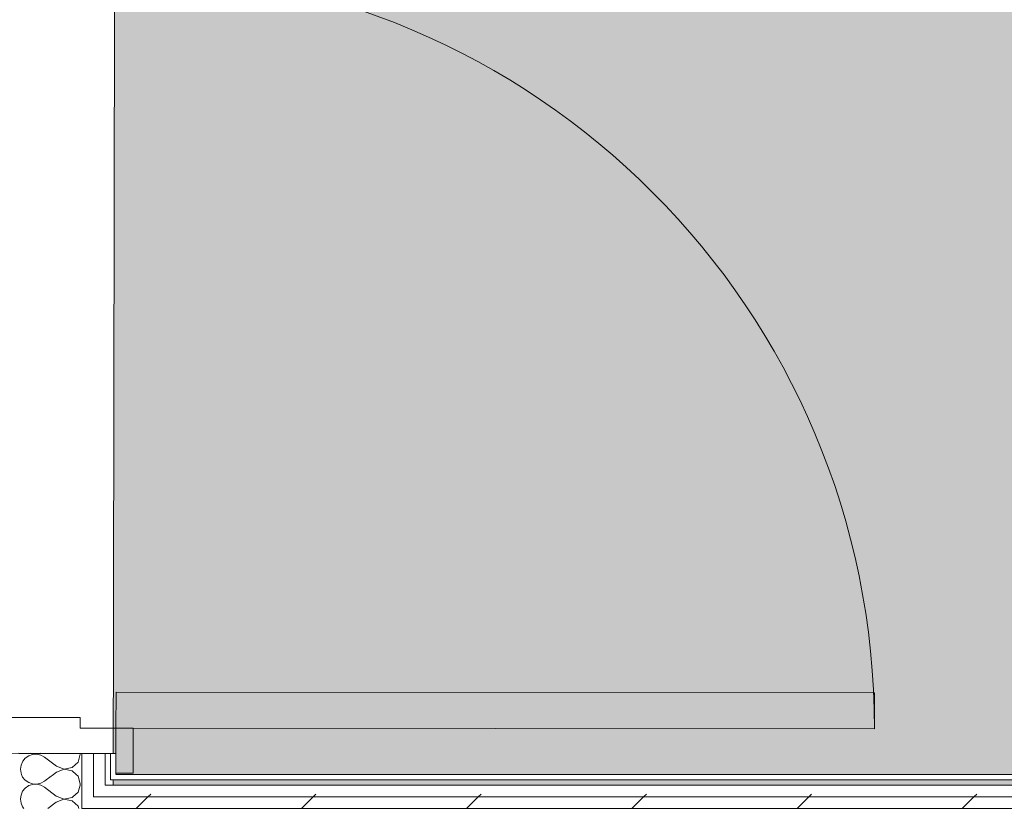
# Model space of a CAD drawing. Header units: millimetres. Extents: x -30280 to 19093, y -19247 to 4746.
# Tile 168 of 198: x -1662 to -567, y -16977 to -16098. Entities that reach past the tile are written whole.
import ezdxf

# ---------------------------------------------------------------- set-up
doc = ezdxf.new("R2010")
doc.units = ezdxf.units.MM
doc.header["$MEASUREMENT"] = 0
doc.linetypes.add('Wipeout_Contour', pattern=[1000, 0, -1000])
for name, color, linetype in [('Nuevo_08_E_Envans secs', 7, 'Continuous'), ('Nuevo_14_PAV_Soft Light Grey 0554', 7, 'Continuous'), ('Nuevo_Puertas Archicad', 7, 'Continuous')]:
    doc.layers.add(name, color=color, linetype=linetype)
doc.layers.add('Nuevo_08_E_Envans secs_Pluma_Nº__1', color=7, linetype='Continuous', lineweight=5)
doc.layers.add('Nuevo_Puertas Archicad_Pluma_Nº__1', color=7, linetype='Continuous', lineweight=5)
for name, color, linetype, lineweight, true_color in [('Nuevo_08_E_Envans secs_Pluma_Nº__102', 7, 'Continuous', 5, 0xcccccc), ('Nuevo_08_E_Envans secs_Pluma_Nº__171', 171, 'Continuous', 13, 0xaaaaff), ('Nuevo_08_E_Envans secs_Pluma_Nº__177', 7, 'Continuous', 15, 0xf7e046), ('Nuevo_14_PAV_Soft Light Grey 0554_Pluma_Nº__245', 7, 'Continuous', 13, 0xe8e8e8), ('Nuevo_Puertas Archicad_Pluma_Nº__3', 7, 'Continuous', 5, 0xa4a4a4)]:
    doc.layers.add(name, color=color, linetype=linetype, lineweight=lineweight, true_color=true_color)
pattern_1 = [(45, (0, 0), (-183.8478, 183.8478), [195, -65]), (45, (7e-14, 183.85), (-183.8478, 183.8478), [195, -65])]

# ---------------------------------------------------------------- blocks, each defined once
blk = doc.blocks.new('Forjado_1_1', base_point=(-28067.1, -1194.2))
at = {"layer": 'Nuevo_14_PAV_Soft Light Grey 0554_Pluma_Nº__245', "linetype": 'Continuous', "lineweight": 0, "true_color": 0xe8e8e8}
blk.add_hatch(color=254, dxfattribs=at).paths.add_polyline_path([(-28067.1, -1194.2), (-1631.1, -1193.6), (-1631.1, -6939), (-1556.1, -6939), (-1556.1, -7504), (-1616.3, -7504), (-1616, -11936), (-1564.9, -11936), (-1564.9, -12492), (-2024.1, -12492), (-2024.1, -12339), (-6997.4, -12339), (-6997.4, -12547.6), (-7503.4, -12547.6), (-7503.4, -12392), (-10667.8, -12392), (-10669.1, -13665), (-1552.9, -13674.6), (-1558.6, -16962.1), (375.4, -16966.2), (375.9, -16736), (1079.4, -16736), (1078.8, -17114.6), (2622.8, -17117), (2622.9, -17065.8), (5778.9, -17070.7), (5778.9, -16739), (6378.9, -16739), (6378.9, -12489), (5778.9, -12489), (5779.7, -11938.9), (5998.9, -11938.9), (5998.9, -7489), (5778.9, -7489), (5778.9, -6939), (5998.9, -6939), (5998.9, -1709), (5758.9, -1709), (5758.9, 1700.9), (-28050.8, 1700.9)])
at = {"layer": 'Nuevo_14_PAV_Soft Light Grey 0554_Pluma_Nº__245', "color": 254, "linetype": 'Continuous', "lineweight": 13, "true_color": 0xe8e8e8, "flags": 128}
blk.add_lwpolyline([(1079.4, -16736), (375.9, -16736), (375.4, -16966.2), (-1558.6, -16962.1), (-1552.9, -13674.6), (-10669.1, -13665), (-10667.8, -12392), (-7503.4, -12392), (-7503.4, -12547.6), (-6997.4, -12547.6), (-6997.4, -12339), (-2024.1, -12339), (-2024.1, -12492), (-1564.9, -12492), (-1564.9, -11936), (-1616, -11936), (-1616.3, -7504)], dxfattribs=at)
blk = doc.blocks.new('*X98')
at = {"layer": 'Nuevo_08_E_Envans secs_Pluma_Nº__102', "color": 254, "linetype": 'Continuous', "lineweight": 5, "true_color": 0xcccccc}
for p, q in [((-1661.3, -16963), (-1661.7, -16965.4)), ((-1661.7, -16965.4), (-1661, -16970)), ((-1661, -16970), (-1659.2, -16974.2)), ((-1621.7, -16968.8), (-1631.2, -16976)), ((-1613.2, -16965.5), (-1621.7, -16968.8)), ((-1619.5, -16963), (-1613.2, -16965.4)), ((-1613.2, -16965.4), (-1604.2, -16963.7)), ((-1604.2, -16967.2), (-1613.2, -16965.5)), ((-1604.2, -16963.7), (-1603.4, -16963)), ((-1597.5, -16973.4), (-1604.2, -16967.2)), ((-1596.8, -16976), (-1597.5, -16973.4)), ((-1659.2, -16974.2), (-1657.7, -16976))]:
    blk.add_line(p, q, dxfattribs=at)
blk = doc.blocks.new('*X99')
at = {"layer": 'Nuevo_08_E_Envans secs_Pluma_Nº__102', "color": 254, "linetype": 'Continuous', "lineweight": 5, "true_color": 0xcccccc}
for p, q in [((-1652.4, -16950.5), (-1656.2, -16953.1)), ((-1650.7, -16950), (-1652.4, -16950.5)), ((-1635, -16952.1), (-1638.9, -16950)), ((-1597.5, -16957.6), (-1595.3, -16950)), ((-1661, -16960.9), (-1661.3, -16963)), ((-1659.2, -16956.7), (-1661, -16960.9)), ((-1656.2, -16953.1), (-1659.2, -16956.7)), ((-1621.7, -16962.1), (-1635, -16952.1)), ((-1621.7, -16962.1), (-1619.5, -16963)), ((-1603.4, -16963), (-1597.5, -16957.6))]:
    blk.add_line(p, q, dxfattribs=at)
blk = doc.blocks.new('*X100')
at = {"layer": 'Nuevo_08_E_Envans secs_Pluma_Nº__102', "color": 254, "linetype": 'Continuous', "lineweight": 5, "true_color": 0xcccccc}
for p, q in [((-1656.6, -16944), (-1656.2, -16944.4)), ((-1656.2, -16944.4), (-1652.4, -16947)), ((-1652.4, -16947), (-1648.1, -16948.5)), ((-1648.1, -16949.1), (-1650.7, -16950)), ((-1648.1, -16948.5), (-1643.5, -16948.7)), ((-1643.5, -16948.9), (-1648.1, -16949.1)), ((-1643.5, -16948.7), (-1639, -16947.7)), ((-1639, -16949.9), (-1643.5, -16948.9)), ((-1639, -16947.7), (-1635, -16945.5)), ((-1638.9, -16950), (-1639, -16949.9)), ((-1633, -16944), (-1635, -16945.5)), ((-1595, -16948.8), (-1596.4, -16944)), ((-1595.3, -16950), (-1595, -16948.8))]:
    blk.add_line(p, q, dxfattribs=at)
blk = doc.blocks.new('*X101')
at = {"layer": 'Nuevo_08_E_Envans secs_Pluma_Nº__102', "color": 254, "linetype": 'Continuous', "lineweight": 5, "true_color": 0xcccccc}
for p, q in [((-1660.4, -16938), (-1659.2, -16940.9)), ((-1625, -16938), (-1633, -16944)), ((-1597.5, -16940.1), (-1599.7, -16938)), ((-1596.4, -16944), (-1597.5, -16940.1)), ((-1659.2, -16940.9), (-1656.6, -16944))]:
    blk.add_line(p, q, dxfattribs=at)
blk = doc.blocks.new('*X102')
at = {"layer": 'Nuevo_08_E_Envans secs_Pluma_Nº__102', "color": 254, "linetype": 'Continuous', "lineweight": 5, "true_color": 0xcccccc}
for p, q in [((-1652.4, -16917.2), (-1656.2, -16919.8)), ((-1648.1, -16915.7), (-1652.4, -16917.2)), ((-1650, -16914.5), (-1648.1, -16915.2)), ((-1648.1, -16915.2), (-1643.5, -16915.4)), ((-1643.5, -16915.5), (-1648.1, -16915.7)), ((-1643.5, -16915.4), (-1639.7, -16914.5)), ((-1639, -16916.6), (-1643.5, -16915.5)), ((-1635, -16918.8), (-1639, -16916.6)), ((-1597.5, -16924.3), (-1595, -16915.5)), ((-1595, -16915.5), (-1595.2, -16914.6)), ((-1661, -16927.6), (-1661.6, -16932.1)), ((-1659.1, -16923.3), (-1661, -16927.6)), ((-1656.2, -16919.8), (-1659.1, -16923.3)), ((-1621.6, -16928.8), (-1635, -16918.8)), ((-1621.6, -16928.8), (-1613.1, -16932.1)), ((-1604.2, -16930.4), (-1597.5, -16924.3)), ((-1661.6, -16932.1), (-1661, -16936.7)), ((-1661, -16936.7), (-1660.4, -16938)), ((-1621.6, -16935.5), (-1625, -16938)), ((-1613.1, -16932.2), (-1621.6, -16935.5)), ((-1613.1, -16932.1), (-1604.2, -16930.4)), ((-1604.2, -16933.9), (-1613.1, -16932.2)), ((-1599.7, -16938), (-1604.2, -16933.9))]:
    blk.add_line(p, q, dxfattribs=at)
blk = doc.blocks.new('Puerta 27_6')
at = {"layer": 'Nuevo_Puertas Archicad_Pluma_Nº__1', "color": 7, "linetype": 'Continuous', "lineweight": 5}
for p, q in [((382, 0), (382, 844)), ((382, 844), (422, 844)), ((422, 844), (422, 0)), ((-472, 0), (-472, 19)), ((-472, 19), (-422, 19)), ((-422, 19), (-422, 0)), ((422, 19), (472, 19)), ((422, 0), (422, 19)), ((472, 19), (472, 0)), ((-422, 0), (-472, 0)), ((-450, 0), (-472, 0)), ((-450, 0), (-472, 0)), ((-422, 0), (-450, 0)), ((-450, 0), (-450, -134)), ((-450, 0), (-450, -6)), ((-450, 0), (-450, -6)), ((-422, -40), (-422, 0)), ((422, 0), (382, 0)), ((472, 0), (422, 0)), ((450, 0), (422, 0)), ((422, 0), (422, -40)), ((450, -134), (450, 0)), ((450, 0), (450, -6)), ((450, 0), (450, -6)), ((450, 0), (472, 0)), ((450, 0), (472, 0)), ((-450, -6), (-450, -12)), ((-450, -6), (-450, -12)), ((450, -6), (450, -12)), ((450, -6), (450, -12)), ((-450, -12), (-450, -25)), ((-450, -12), (-450, -25)), ((450, -12), (450, -25)), ((450, -12), (450, -25)), ((-450, -25), (-450, -38)), ((-450, -25), (-450, -38)), ((450, -25), (450, -38)), ((450, -25), (450, -38)), ((-450, -38), (-450, -108)), ((-450, -38), (-450, -108)), ((-410, -40), (-422, -40)), ((-410, -134), (-410, -40)), ((422, -40), (410, -40)), ((410, -40), (410, -134)), ((450, -38), (450, -108)), ((450, -38), (450, -108)), ((-450, -108), (-450, -121)), ((-450, -108), (-450, -121)), ((450, -108), (450, -121)), ((450, -108), (450, -121)), ((-450, -121), (-450, -134)), ((-450, -121), (-450, -134)), ((450, -121), (450, -134)), ((450, -121), (450, -134)), ((-472, -153), (-472, -134)), ((-472, -134), (-422, -134)), ((-450, -134), (-472, -134)), ((-450, -134), (-472, -134)), ((-450, -134), (-410, -134)), ((-422, -134), (-422, -153)), ((410, -134), (450, -134)), ((422, -134), (472, -134)), ((422, -153), (422, -134)), ((450, -134), (472, -134)), ((450, -134), (472, -134)), ((472, -134), (472, -153)), ((-422, -153), (-472, -153)), ((472, -153), (422, -153))]:
    blk.add_line(p, q, dxfattribs=at)
at = {"layer": 'Nuevo_Puertas Archicad_Pluma_Nº__3', "color": 253, "linetype": 'Continuous', "lineweight": 5, "true_color": 0xa4a4a4}
blk.add_arc((422, 0), 844, 90, 180, dxfattribs=at)
blk = doc.blocks.new('Muro_61_1', base_point=(-1689.4, -17084))
at = {"layer": 'Nuevo_08_E_Envans secs', "color": 7, "lineweight": 20}
for name in ['*X99', '*X98']:
    blk.add_blockref(name, (0, 0), dxfattribs=at)
at = {"color": 254, "linetype": 'Wipeout_Contour', "lineweight": 0, "ltscale": 67991.451257}
blk.add_wipeout([(-1561.3, -16914.6), (-1561.3, -16938), (-1555.3, -16938), (-1555.3, -16914.6)], dxfattribs=at).dxf.layer = 'Nuevo_08_E_Envans secs'
at = {"layer": 'Nuevo_08_E_Envans secs_Pluma_Nº__171', "linetype": 'Continuous', "lineweight": 13, "true_color": 0xaaaaff}
h = blk.add_hatch(dxfattribs=at)
h.set_pattern_fill('Panellat_HPL_0001', color=161, style=0, pattern_type=2)
h.set_pattern_definition(pattern_1)
h.paths.add_polyline_path([(-1561.3, -16914.6), (-1561.3, -16938), (-1555.3, -16938), (-1555.3, -16914.6)])
at = {"layer": 'Nuevo_08_E_Envans secs_Pluma_Nº__1', "color": 7, "linetype": 'Continuous', "lineweight": 5}
for p, q in [((-1561.3, -16938), (-1561.3, -16914.6)), ((-1555.3, -16914.6), (-1561.3, -16914.6)), ((-1555.3, -16914.6), (-1555.3, -16936.6)), ((-1561.3, -16944), (-1561.3, -16938))]:
    blk.add_line(p, q, dxfattribs=at)
at = {"layer": 'Nuevo_08_E_Envans secs_Pluma_Nº__1', "color": 7, "linetype": 'Continuous', "lineweight": 5, "flags": 128}
blk.add_lwpolyline([(-1555.3, -16938), (-1555.3, -16914.6)], dxfattribs=at)
at = {"color": 254, "linetype": 'Wipeout_Contour', "lineweight": 0, "ltscale": 68122.256009}
blk.add_wipeout([(-1580.3, -16950), (-1593.3, -16950), (-1593.3, -16963), (-1580.3, -16963)], dxfattribs=at).dxf.layer = 'Nuevo_08_E_Envans secs'
at = {"layer": 'Nuevo_08_E_Envans secs_Pluma_Nº__177', "linetype": 'Continuous', "lineweight": 15, "true_color": 0xf7e046}
h = blk.add_hatch(dxfattribs=at)
h.set_pattern_fill('Panellat_HPL_0001', color=53, style=0, pattern_type=2)
h.set_pattern_definition(pattern_1)
h.paths.add_polyline_path([(-1580.3, -16950), (-1593.3, -16950), (-1593.3, -16963), (-1580.3, -16963)])
at = {"layer": 'Nuevo_08_E_Envans secs_Pluma_Nº__1', "color": 7, "linetype": 'Continuous', "lineweight": 5}
blk.add_line((-1593.3, -16976), (-1593.3, -16963), dxfattribs=at)
at = {"layer": 'Nuevo_08_E_Envans secs', "color": 7, "lineweight": 20}
blk.add_blockref('*X100', (0, 0), dxfattribs=at)
at = {"color": 254, "linetype": 'Wipeout_Contour', "lineweight": 0, "ltscale": 68084.418799}
blk.add_wipeout([(-1580.3, -16944), (-1593.3, -16944), (-1593.3, -16950), (-1580.3, -16950)], dxfattribs=at).dxf.layer = 'Nuevo_08_E_Envans secs'
at = {"layer": 'Nuevo_08_E_Envans secs_Pluma_Nº__177', "linetype": 'Continuous', "lineweight": 15, "true_color": 0xf7e046}
h = blk.add_hatch(dxfattribs=at)
h.set_pattern_fill('Panellat_HPL_0001', color=53, style=0, pattern_type=2)
h.set_pattern_definition(pattern_1)
h.paths.add_polyline_path([(-1580.3, -16944), (-1593.3, -16944), (-1593.3, -16950), (-1580.3, -16950)])
at = {"layer": 'Nuevo_08_E_Envans secs_Pluma_Nº__1', "color": 7, "linetype": 'Continuous', "lineweight": 5}
blk.add_line((-1593.3, -16963), (-1593.3, -16950), dxfattribs=at)
at = {"layer": 'Nuevo_08_E_Envans secs', "color": 7, "lineweight": 20}
blk.add_blockref('*X101', (0, 0), dxfattribs=at)
at = {"color": 254, "linetype": 'Wipeout_Contour', "lineweight": 0, "ltscale": 68079.590724}
blk.add_wipeout([(-1567.3, -16944), (-1580.3, -16944), (-1580.3, -16950), (-1567.3, -16950)], dxfattribs=at).dxf.layer = 'Nuevo_08_E_Envans secs'
at = {"layer": 'Nuevo_08_E_Envans secs_Pluma_Nº__177', "linetype": 'Continuous', "lineweight": 15, "true_color": 0xf7e046}
h = blk.add_hatch(dxfattribs=at)
h.set_pattern_fill('Panellat_HPL_0001', color=53, style=0, pattern_type=2)
h.set_pattern_definition(pattern_1)
h.paths.add_polyline_path([(-1567.3, -16944), (-1580.3, -16944), (-1580.3, -16950), (-1567.3, -16950)])
at = {"layer": 'Nuevo_08_E_Envans secs_Pluma_Nº__1', "color": 7, "linetype": 'Continuous', "lineweight": 5}
blk.add_line((-1580.3, -16963), (-1580.3, -16950), dxfattribs=at)
at = {"color": 254, "linetype": 'Wipeout_Contour', "lineweight": 0, "ltscale": 68060.521704}
blk.add_wipeout([(-1580.3, -16938), (-1593.3, -16938), (-1593.3, -16944), (-1580.3, -16944)], dxfattribs=at).dxf.layer = 'Nuevo_08_E_Envans secs'
at = {"layer": 'Nuevo_08_E_Envans secs_Pluma_Nº__177', "linetype": 'Continuous', "lineweight": 15, "true_color": 0xf7e046}
h = blk.add_hatch(dxfattribs=at)
h.set_pattern_fill('Panellat_HPL_0001', color=53, style=0, pattern_type=2)
h.set_pattern_definition(pattern_1)
h.paths.add_polyline_path([(-1580.3, -16938), (-1593.3, -16938), (-1593.3, -16944), (-1580.3, -16944)])
at = {"layer": 'Nuevo_08_E_Envans secs_Pluma_Nº__1', "color": 7, "linetype": 'Continuous', "lineweight": 5}
blk.add_line((-1593.3, -16950), (-1593.3, -16944), dxfattribs=at)
at = {"color": 254, "linetype": 'Wipeout_Contour', "lineweight": 0, "ltscale": 68055.691948}
blk.add_wipeout([(-1567.3, -16938), (-1580.3, -16938), (-1580.3, -16944), (-1567.3, -16944)], dxfattribs=at).dxf.layer = 'Nuevo_08_E_Envans secs'
at = {"layer": 'Nuevo_08_E_Envans secs_Pluma_Nº__177', "linetype": 'Continuous', "lineweight": 15, "true_color": 0xf7e046}
h = blk.add_hatch(dxfattribs=at)
h.set_pattern_fill('Panellat_HPL_0001', color=53, style=0, pattern_type=2)
h.set_pattern_definition(pattern_1)
h.paths.add_polyline_path([(-1567.3, -16938), (-1580.3, -16938), (-1580.3, -16944), (-1567.3, -16944)])
at = {"layer": 'Nuevo_08_E_Envans secs_Pluma_Nº__1', "color": 7, "linetype": 'Continuous', "lineweight": 5}
for p, q in [((-1580.3, -16950), (-1580.3, -16944)), ((-1567.3, -16950), (-1567.3, -16944))]:
    blk.add_line(p, q, dxfattribs=at)
at = {"color": 254, "linetype": 'Wipeout_Contour', "lineweight": 0, "ltscale": 67997.144378}
blk.add_wipeout([(-1580.3, -16938), (-1567.3, -16938), (-1567.3, -16914.6), (-1580.3, -16914.6)], dxfattribs=at).dxf.layer = 'Nuevo_08_E_Envans secs'
at = {"layer": 'Nuevo_08_E_Envans secs_Pluma_Nº__177', "linetype": 'Continuous', "lineweight": 15, "true_color": 0xf7e046}
h = blk.add_hatch(dxfattribs=at)
h.set_pattern_fill('Panellat_HPL_0001', color=53, style=0, pattern_type=2)
h.set_pattern_definition(pattern_1)
h.paths.add_polyline_path([(-1580.3, -16938), (-1567.3, -16938), (-1567.3, -16914.6), (-1580.3, -16914.6)])
at = {"layer": 'Nuevo_08_E_Envans secs_Pluma_Nº__1', "color": 7, "linetype": 'Continuous', "lineweight": 5}
for p, q in [((-1567.3, -16938), (-1567.3, -16914.6)), ((-1561.3, -16914.6), (-1567.3, -16914.6)), ((-1567.3, -16944), (-1567.3, -16938))]:
    blk.add_line(p, q, dxfattribs=at)
at = {"color": 254, "linetype": 'Wipeout_Contour', "lineweight": 0, "ltscale": 68001.959186}
blk.add_wipeout([(-1593.3, -16914.6), (-1593.3, -16938), (-1580.3, -16938), (-1580.3, -16914.6)], dxfattribs=at).dxf.layer = 'Nuevo_08_E_Envans secs'
at = {"layer": 'Nuevo_08_E_Envans secs_Pluma_Nº__177', "linetype": 'Continuous', "lineweight": 15, "true_color": 0xf7e046}
h = blk.add_hatch(dxfattribs=at)
h.set_pattern_fill('Panellat_HPL_0001', color=53, style=0, pattern_type=2)
h.set_pattern_definition(pattern_1)
h.paths.add_polyline_path([(-1593.3, -16914.6), (-1593.3, -16938), (-1580.3, -16938), (-1580.3, -16914.6)])
at = {"layer": 'Nuevo_08_E_Envans secs_Pluma_Nº__1', "color": 7, "linetype": 'Continuous', "lineweight": 5}
for p, q in [((-1593.3, -16914.6), (-1663.3, -16914.5)), ((-1593.3, -16938), (-1593.3, -16914.6)), ((-1580.3, -16914.6), (-1593.3, -16914.6)), ((-1580.3, -16938), (-1580.3, -16914.6)), ((-1567.3, -16914.6), (-1580.3, -16914.6)), ((-1593.3, -16944), (-1593.3, -16938)), ((-1580.3, -16944), (-1580.3, -16938))]:
    blk.add_line(p, q, dxfattribs=at)
at = {"layer": 'Nuevo_08_E_Envans secs', "color": 7, "lineweight": 20}
blk.add_blockref('*X102', (0, 0), dxfattribs=at)
at = {"layer": 'Nuevo_Puertas Archicad', "color": 253, "linetype": 'Continuous', "lineweight": 5, "true_color": 0xa4a4a6, "zscale": 1000, "rotation": 269.9576557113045}
blk.add_blockref('Puerta 27_6', (-1555, -16464.6), dxfattribs=at)
blk = doc.blocks.new('Muro_124_1', base_point=(-1743.3, -17084))
at = {"color": 254, "linetype": 'Wipeout_Contour', "lineweight": 0, "ltscale": 68049.981038}
blk.add_wipeout([(-1555.3, -16938), (-1561.3, -16938), (-1561.3, -16944), (-1555.3, -16944)], dxfattribs=at).dxf.layer = 'Nuevo_08_E_Envans secs'
at = {"color": 254, "linetype": 'Wipeout_Contour', "lineweight": 0, "ltscale": 68174.033543}
blk.add_wipeout([(-1580.3, -16963), (-1593.3, -16963), (-1593.3, -16976), (-1580.3, -16976)], dxfattribs=at).dxf.layer = 'Nuevo_08_E_Envans secs'
at = {"layer": 'Nuevo_08_E_Envans secs_Pluma_Nº__171', "linetype": 'Continuous', "lineweight": 13, "true_color": 0xaaaaff}
h = blk.add_hatch(dxfattribs=at)
h.set_pattern_fill('Panellat_HPL_0001', color=161, style=0, pattern_type=2)
h.set_pattern_definition(pattern_1)
h.paths.add_polyline_path([(-1555.3, -16938), (-1561.3, -16938), (-1561.3, -16944), (-1555.3, -16944)])
at = {"layer": 'Nuevo_08_E_Envans secs_Pluma_Nº__177', "linetype": 'Continuous', "lineweight": 15, "true_color": 0xf7e046}
h = blk.add_hatch(dxfattribs=at)
h.set_pattern_fill('Panellat_HPL_0001', color=53, style=0, pattern_type=2)
h.set_pattern_definition(pattern_1)
h.paths.add_polyline_path([(-1580.3, -16963), (-1593.3, -16963), (-1593.3, -16976), (-1580.3, -16976)])
at = {"layer": 'Nuevo_08_E_Envans secs_Pluma_Nº__1', "color": 7, "linetype": 'Continuous', "lineweight": 5}
for p, q in [((-1561.3, -16944), (-1561.3, -16938)), ((-1593.3, -16976), (-1593.3, -16963))]:
    blk.add_line(p, q, dxfattribs=at)
at = {"color": 254, "linetype": 'Wipeout_Contour', "lineweight": 0, "ltscale": 67914.204111}
blk.add_wipeout([(363.9, -16938), (-1555.3, -16938), (-1555.3, -16944), (363.9, -16944)], dxfattribs=at).dxf.layer = 'Nuevo_08_E_Envans secs'
at = {"color": 254, "linetype": 'Wipeout_Contour', "lineweight": 0, "ltscale": 68033.665155}
blk.add_wipeout([(388.9, -16963), (-1580.3, -16963), (-1580.3, -16976), (388.9, -16976)], dxfattribs=at).dxf.layer = 'Nuevo_08_E_Envans secs'
at = {"layer": 'Nuevo_08_E_Envans secs_Pluma_Nº__171', "linetype": 'Continuous', "lineweight": 13, "true_color": 0xaaaaff}
h = blk.add_hatch(dxfattribs=at)
h.set_pattern_fill('Panellat_HPL_0001', color=161, style=0, pattern_type=2)
h.set_pattern_definition(pattern_1)
h.paths.add_polyline_path([(363.9, -16938), (-1555.3, -16938), (-1555.3, -16944), (363.9, -16944)])
at = {"layer": 'Nuevo_08_E_Envans secs_Pluma_Nº__177', "linetype": 'Continuous', "lineweight": 15, "true_color": 0xf7e046}
h = blk.add_hatch(dxfattribs=at)
h.set_pattern_fill('Panellat_HPL_0001', color=53, style=0, pattern_type=2)
h.set_pattern_definition(pattern_1)
h.paths.add_polyline_path([(388.9, -16963), (-1580.3, -16963), (-1580.3, -16976), (388.9, -16976)])
at = {"layer": 'Nuevo_08_E_Envans secs_Pluma_Nº__1', "color": 7, "linetype": 'Continuous', "lineweight": 5}
for p, q in [((-1561.3, -16944), (-1555.3, -16944)), ((-1555.3, -16944), (363.9, -16944)), ((-1593.3, -16976), (-1580.3, -16976)), ((-1580.3, -16976), (388.9, -16976))]:
    blk.add_line(p, q, dxfattribs=at)
at = {"layer": 'Nuevo_08_E_Envans secs_Pluma_Nº__1', "color": 7, "linetype": 'Continuous', "lineweight": 5, "flags": 128}
blk.add_lwpolyline([(363.9, -16938), (-1555.3, -16938)], dxfattribs=at)
at = {"color": 254, "linetype": 'Wipeout_Contour', "lineweight": 0, "ltscale": 68117.430594}
blk.add_wipeout([(-1567.3, -16950), (-1580.3, -16950), (-1580.3, -16963), (-1567.3, -16963)], dxfattribs=at).dxf.layer = 'Nuevo_08_E_Envans secs'
at = {"layer": 'Nuevo_08_E_Envans secs_Pluma_Nº__177', "linetype": 'Continuous', "lineweight": 15, "true_color": 0xf7e046}
h = blk.add_hatch(dxfattribs=at)
h.set_pattern_fill('Panellat_HPL_0001', color=53, style=0, pattern_type=2)
h.set_pattern_definition(pattern_1)
h.paths.add_polyline_path([(-1567.3, -16950), (-1580.3, -16950), (-1580.3, -16963), (-1567.3, -16963)])
at = {"layer": 'Nuevo_08_E_Envans secs_Pluma_Nº__1', "color": 7, "linetype": 'Continuous', "lineweight": 5}
blk.add_line((-1580.3, -16963), (-1580.3, -16950), dxfattribs=at)
at = {"color": 254, "linetype": 'Wipeout_Contour', "lineweight": 0, "ltscale": 67978.793297}
blk.add_wipeout([(375.9, -16950), (-1567.3, -16950), (-1567.3, -16963), (375.9, -16963)], dxfattribs=at).dxf.layer = 'Nuevo_08_E_Envans secs'
at = {"layer": 'Nuevo_08_E_Envans secs_Pluma_Nº__177', "linetype": 'Continuous', "lineweight": 15, "true_color": 0xf7e046}
h = blk.add_hatch(dxfattribs=at)
h.set_pattern_fill('Panellat_HPL_0001', color=53, style=0, pattern_type=2)
h.set_pattern_definition(pattern_1)
h.paths.add_polyline_path([(375.9, -16950), (-1567.3, -16950), (-1567.3, -16963), (375.9, -16963)])
at = {"layer": 'Nuevo_08_E_Envans secs_Pluma_Nº__1', "color": 7, "linetype": 'Continuous', "lineweight": 5}
for p, q in [((-1567.3, -16950), (-1567.3, -16944)), ((-1567.3, -16950), (-1561.3, -16950)), ((-1561.3, -16950), (369.9, -16950)), ((-1580.3, -16963), (-1567.3, -16963)), ((-1567.3, -16963), (375.9, -16963))]:
    blk.add_line(p, q, dxfattribs=at)

msp = doc.modelspace()

# ---------------------------------------------------------------- block references
at = {"layer": 'Nuevo_14_PAV_Soft Light Grey 0554', "color": 254, "linetype": 'Continuous', "lineweight": 13, "true_color": 0xe8e8e8}
msp.add_blockref('Forjado_1_1', (-28067.1, -1194.2), dxfattribs=at)

# ---------------------------------------------------------------- next in the draw order: block references
at = {"layer": 'Nuevo_08_E_Envans secs', "color": 7, "lineweight": 20}
msp.add_blockref('Muro_61_1', (-1689.4, -17084), dxfattribs=at)

# ---------------------------------------------------------------- next in the draw order: block references
msp.add_blockref('Muro_124_1', (-1743.3, -17084), dxfattribs=at)

doc.saveas('drawing.dxf')
